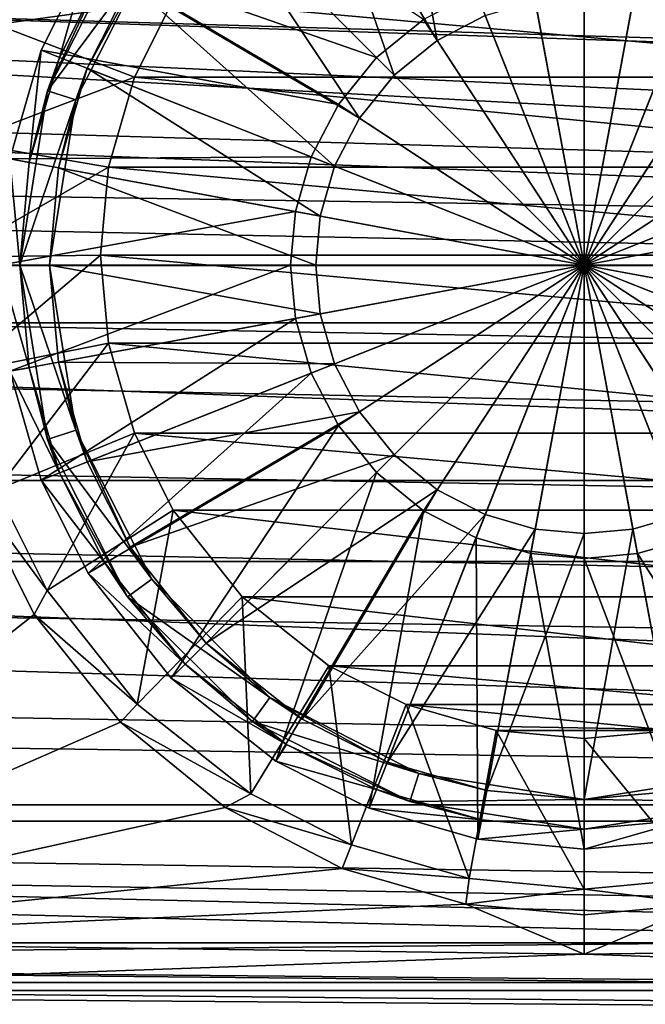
# Model space of a CAD drawing. Header units: metres. Extents: x -1004 to 0, y -708 to 0.
# Tile 37 of 123: x -559 to -496, y -648 to -549. Entities that reach past the tile are written whole.
import ezdxf

# ---------------------------------------------------------------- set-up
doc = ezdxf.new("R2010")
doc.units = ezdxf.units.M

msp = doc.modelspace()

# ---------------------------------------------------------------- linework, layer by layer
at = {"layer": 'top0123410'}
for points in [[(-103.835175, -579.368164, 2141.365967), (-861.507385, -550.832275, 2160.918945), (-820.797791, -540.0271, 2167.143799)], [(-183.251602, -540.0271, 2167.143799), (-142.542007, -550.832275, 2160.918945), (-820.797791, -540.0271, 2167.143799)], [(-142.542007, -550.832275, 2160.918945), (-122.587112, -563.486084, 2152.842285), (-820.797791, -540.0271, 2167.143799)], [(-820.797791, -540.0271, 2167.143799), (-122.587112, -563.486084, 2152.842285), (-103.835175, -579.368164, 2141.365967)], [(-820.797791, -540.828064, 2169.999756), (-861.060242, -551.227539, 2164.058594), (-110.421417, -573.584229, 2149.328857)], [(-110.421417, -573.584229, 2149.328857), (-125.750549, -561.631348, 2157.554688), (-820.797791, -540.828064, 2169.999756)], [(-125.750549, -561.631348, 2157.554688), (-142.989136, -551.227539, 2164.058594), (-820.797791, -540.828064, 2169.999756)], [(-820.797791, -540.828064, 2169.999756), (-142.989136, -551.227539, 2164.058594), (-183.251602, -540.828064, 2169.999756)], [(-881.46228, -563.486084, 2152.842285), (-861.507385, -550.832275, 2160.918945), (-103.835175, -579.368164, 2141.365967)], [(-861.060242, -551.227539, 2164.058594), (-878.298828, -561.631348, 2157.554688), (-110.421417, -573.584229, 2149.328857)], [(-110.421417, -573.584229, 2149.328857), (-878.298828, -561.631348, 2157.554688), (-893.62793, -573.584229, 2149.328857)], [(-900.213257, -579.36731, 2141.366699), (-881.46228, -563.486084, 2152.842285), (-103.835175, -579.368164, 2141.365967)], [(-909.2995, -588.380432, 2137.897949), (-81.185715, -603.50061, 2124.563965), (-893.62793, -573.584229, 2149.328857)], [(-81.185715, -603.50061, 2124.563965), (-94.749847, -588.380432, 2137.897949), (-893.62793, -573.584229, 2149.328857)], [(-893.62793, -573.584229, 2149.328857), (-94.749847, -588.380432, 2137.897949), (-110.421417, -573.584229, 2149.328857)], [(-915.535095, -595.290283, 2128.132324), (-900.213257, -579.36731, 2141.366699), (-88.515694, -595.288635, 2128.133789)], [(-900.213257, -579.36731, 2141.366699), (-103.835175, -579.368164, 2141.365967), (-88.515694, -595.288635, 2128.133789)], [(-909.2995, -588.380432, 2137.897949), (-922.863647, -603.50061, 2124.563965), (-81.185715, -603.50061, 2124.563965)], [(-929.521118, -612.724854, 2111.231445), (-915.535095, -595.290283, 2128.132324), (-64.493912, -628.053528, 2093.727783)], [(-915.535095, -595.290283, 2128.132324), (-88.515694, -595.288635, 2128.133789), (-74.528259, -612.724854, 2111.231445)], [(-64.493912, -628.053528, 2093.727783), (-915.535095, -595.290283, 2128.132324), (-74.528259, -612.724854, 2111.231445)], [(-922.863647, -603.50061, 2124.563965), (-933.138916, -616.819275, 2111.159668), (-62.438725, -629.733337, 2096.331055)], [(-922.863647, -603.50061, 2124.563965), (-70.910439, -616.819275, 2111.159668), (-81.185715, -603.50061, 2124.563965)], [(-70.910439, -616.819275, 2111.159668), (-922.863647, -603.50061, 2124.563965), (-62.438725, -629.733337, 2096.331055)], [(-939.55542, -628.053406, 2093.727783), (-929.521118, -612.724854, 2111.231445), (-64.493912, -628.053528, 2093.727783)], [(-62.438725, -629.733337, 2096.331055), (-933.138916, -616.819275, 2111.159668), (-941.610657, -629.733337, 2096.331055)], [(-946.368103, -641.664001, 2075.415039), (-939.55542, -628.053406, 2093.727783), (-54.193558, -649.662598, 2063.023682)], [(-54.193558, -649.662598, 2063.023682), (-939.55542, -628.053406, 2093.727783), (-57.681248, -641.664001, 2075.415039)], [(-939.55542, -628.053406, 2093.727783), (-64.493912, -628.053528, 2093.727783), (-57.681248, -641.664001, 2075.415039)], [(-949.265869, -644.735474, 2076.154297), (-51.722702, -651.754395, 2065.279785), (-941.610657, -629.733337, 2096.331055)], [(-51.722702, -651.754395, 2065.279785), (-54.78347, -644.735474, 2076.154297), (-941.610657, -629.733337, 2096.331055)], [(-941.610657, -629.733337, 2096.331055), (-54.78347, -644.735474, 2076.154297), (-62.438725, -629.733337, 2096.331055)], [(-949.855835, -649.662598, 2063.023682), (-946.368103, -641.664001, 2075.415039), (-54.193558, -649.662598, 2063.023682)], [(-949.265869, -644.735474, 2076.154297), (-952.32666, -651.754395, 2065.279785), (-51.722702, -651.754395, 2065.279785)]]:
    msp.add_3dface(points, dxfattribs=at)
at = {"layer": 'top0123421'}
for points in [[(-530.517395, -527.665039, 104.382034), (-521.90155, -523.327576, 104.382034), (-516.864502, -550.838013, 108.182106)], [(-521.90155, -523.327576, 104.382034), (-512.007141, -548.321594, 108.182106), (-516.864502, -550.838013, 108.182106)], [(-540.208618, -535.352539, 104.382034), (-530.517395, -527.665039, 104.382034), (-521.200745, -554.360474, 108.182106)], [(-530.517395, -527.665039, 104.382034), (-516.864502, -550.838013, 108.182106), (-521.200745, -554.360474, 108.182106)], [(-543.744141, -531.817078, 106.452499), (-552.144958, -542.408081, 106.452499), (-522.992065, -552.569092, 110.948647)], [(-543.744141, -531.817078, 106.452499), (-522.992065, -552.569092, 110.948647), (-518.250793, -548.717651, 110.948647)], [(-547.896179, -545.043823, 104.382034), (-540.208618, -535.352539, 104.382034), (-524.723145, -558.696655, 108.182106)], [(-540.208618, -535.352539, 104.382034), (-521.200745, -554.360474, 108.182106), (-524.723145, -558.696655, 108.182106)], [(-548.138855, -540.032593, 96.509148), (-556.235107, -555.922363, 96.509148), (-550.445496, -543.462341, 103.797249)], [(-548.138855, -540.032593, 96.509148), (-545.711792, -541.795898, 96.509148), (-556.235107, -555.922363, 96.509148)], [(-545.711792, -541.795898, 96.509148), (-553.381897, -556.849426, 96.509148), (-556.235107, -555.922363, 96.509148)], [(-545.711792, -541.795898, 96.509148), (-552.233582, -553.659668, 104.382034), (-553.381897, -556.849426, 96.509148)], [(-545.711792, -541.795898, 96.509148), (-547.896179, -545.043823, 104.382034), (-552.233582, -553.659668, 104.382034)], [(-552.144958, -542.408081, 106.452499), (-556.882507, -551.819214, 106.452507), (-526.843567, -557.310364, 110.948647)], [(-555.02301, -552.555359, 103.797256), (-556.882507, -551.819214, 103.389137), (-552.144958, -542.408081, 103.389137)], [(-552.144958, -542.408081, 103.389137), (-556.882507, -551.819214, 103.389137), (-552.144958, -542.408081, 106.452499)], [(-552.144958, -542.408081, 106.452499), (-556.882507, -551.819214, 103.389137), (-556.882507, -551.819214, 106.452507)], [(-550.445496, -543.462341, 103.797249), (-555.02301, -552.555359, 103.797256), (-552.144958, -542.408081, 103.389137)], [(-552.144958, -542.408081, 106.452499), (-526.843567, -557.310364, 110.948647), (-522.992065, -552.569092, 110.948647)], [(-550.445496, -543.462341, 103.797249), (-556.235107, -555.922363, 96.509148), (-555.02301, -552.555359, 103.797256)], [(-502.024872, -543.884216, 110.948647), (-507.420441, -544.379211, 110.948647), (-502.024872, -573.536316, 112.452507)], [(-496.629272, -544.379211, 110.948647), (-502.024872, -543.884216, 110.948647), (-502.024872, -573.536316, 112.452507)], [(-552.233582, -553.659668, 104.382034), (-547.896179, -545.043823, 104.382034), (-527.239563, -563.554077, 108.182106)], [(-547.896179, -545.043823, 104.382034), (-524.723145, -558.696655, 108.182106), (-527.239563, -563.554077, 108.182106)], [(-507.420441, -544.379211, 110.948647), (-512.939636, -545.966125, 110.948647), (-502.024872, -573.536316, 112.452507)], [(-491.110077, -545.966125, 110.948647), (-496.629272, -544.379211, 110.948647), (-502.024872, -573.536316, 112.452507)], [(-512.939636, -545.966125, 110.948647), (-518.250793, -548.717651, 110.948647), (-502.024872, -573.536316, 112.452507)], [(-485.79892, -548.717651, 110.948647), (-491.110077, -545.966125, 110.948647), (-502.024872, -573.536316, 112.452507)], [(-512.007141, -548.321594, 108.182106), (-506.959473, -546.8703, 108.182106), (-502.024872, -573.536316, 109.452507)], [(-506.959473, -546.8703, 108.182106), (-502.024872, -546.417542, 108.182106), (-502.024872, -573.536316, 109.452507)], [(-502.024872, -546.417542, 108.182106), (-497.09024, -546.8703, 108.182106), (-502.024872, -573.536316, 109.452507)], [(-497.09024, -546.8703, 108.182106), (-492.042603, -548.321594, 108.182106), (-502.024872, -573.536316, 109.452507)], [(-518.250793, -548.717651, 110.948647), (-522.992065, -552.569092, 110.948647), (-502.024872, -573.536316, 112.452507)], [(-516.864502, -550.838013, 108.182106), (-512.007141, -548.321594, 108.182106), (-502.024872, -573.536316, 109.452507)], [(-492.042603, -548.321594, 108.182106), (-487.185211, -550.838013, 108.182106), (-502.024872, -573.536316, 109.452507)], [(-481.057648, -552.569092, 110.948647), (-485.79892, -548.717651, 110.948647), (-502.024872, -573.536316, 112.452507)], [(-521.200745, -554.360474, 108.182106), (-516.864502, -550.838013, 108.182106), (-502.024872, -573.536316, 109.452507)], [(-487.185211, -550.838013, 108.182106), (-482.848999, -554.360474, 108.182106), (-502.024872, -573.536316, 109.452507)], [(-556.882507, -551.819214, 106.452507), (-560.039795, -562.800171, 106.452507), (-529.595032, -562.621521, 110.948647)], [(-558.073181, -563.164124, 103.797256), (-560.039795, -562.800171, 103.389137), (-556.882507, -551.819214, 103.389137)], [(-556.882507, -551.819214, 103.389137), (-560.039795, -562.800171, 103.389137), (-556.882507, -551.819214, 106.452507)], [(-556.882507, -551.819214, 106.452507), (-560.039795, -562.800171, 103.389137), (-560.039795, -562.800171, 106.452507)], [(-555.02301, -552.555359, 103.797256), (-558.073181, -563.164124, 103.797256), (-556.882507, -551.819214, 103.389137)], [(-556.882507, -551.819214, 106.452507), (-529.595032, -562.621521, 110.948647), (-526.843567, -557.310364, 110.948647)], [(-556.235107, -555.922363, 96.509148), (-558.073181, -563.164124, 103.797256), (-555.02301, -552.555359, 103.797256)], [(-522.992065, -552.569092, 110.948647), (-526.843567, -557.310364, 110.948647), (-502.024872, -573.536316, 112.452507)], [(-477.206177, -557.310364, 110.948647), (-481.057648, -552.569092, 110.948647), (-502.024872, -573.536316, 112.452507)], [(-555.123291, -563.710022, 104.382042), (-552.233582, -553.659668, 104.382034), (-528.690918, -568.601685, 108.182106)], [(-552.233582, -553.659668, 104.382034), (-555.123291, -563.710022, 104.382042), (-553.381897, -556.849426, 96.509148)], [(-552.233582, -553.659668, 104.382034), (-527.239563, -563.554077, 108.182106), (-528.690918, -568.601685, 108.182106)], [(-524.723145, -558.696655, 108.182106), (-521.200745, -554.360474, 108.182106), (-502.024872, -573.536316, 109.452507)], [(-482.848999, -554.360474, 108.182106), (-479.326569, -558.696655, 108.182106), (-502.024872, -573.536316, 109.452507)], [(-556.235107, -555.922363, 96.509148), (-559.024841, -573.536316, 96.509148), (-558.073181, -563.164124, 103.797256)], [(-556.235107, -555.922363, 96.509148), (-553.381897, -556.849426, 96.509148), (-559.024841, -573.536316, 96.509148)], [(-553.381897, -556.849426, 96.509148), (-556.024841, -573.536316, 96.509148), (-559.024841, -573.536316, 96.509148)], [(-553.381897, -556.849426, 96.509148), (-555.123291, -563.710022, 104.382042), (-556.024841, -573.536316, 96.509148)], [(-526.843567, -557.310364, 110.948647), (-529.595032, -562.621521, 110.948647), (-502.024872, -573.536316, 112.452507)], [(-474.454681, -562.621521, 110.948647), (-477.206177, -557.310364, 110.948647), (-502.024872, -573.536316, 112.452507)], [(-527.239563, -563.554077, 108.182106), (-524.723145, -558.696655, 108.182106), (-502.024872, -573.536316, 109.452507)], [(-479.326569, -558.696655, 108.182106), (-476.81015, -563.554077, 108.182106), (-502.024872, -573.536316, 109.452507)], [(-560.039795, -562.800171, 106.452507), (-561.02478, -573.536316, 106.452507), (-531.181946, -568.140747, 110.948647)], [(-559.024841, -573.536316, 103.797256), (-561.02478, -573.536316, 103.389137), (-560.039795, -562.800171, 103.389137)], [(-560.039795, -562.800171, 106.452507), (-531.181946, -568.140747, 110.948647), (-529.595032, -562.621521, 110.948647)], [(-558.073181, -563.164124, 103.797256), (-559.024841, -573.536316, 103.797256), (-560.039795, -562.800171, 103.389137)], [(-529.595032, -562.621521, 110.948647), (-531.181946, -568.140747, 110.948647), (-502.024872, -573.536316, 112.452507)], [(-472.867767, -568.140747, 110.948647), (-474.454681, -562.621521, 110.948647), (-502.024872, -573.536316, 112.452507)], [(-559.024841, -573.536316, 96.509148), (-559.024841, -573.536316, 103.797256), (-558.073181, -563.164124, 103.797256)], [(-556.024841, -573.536316, 104.382042), (-555.123291, -563.710022, 104.382042), (-529.143616, -573.536316, 108.182106)], [(-555.123291, -563.710022, 104.382042), (-556.024841, -573.536316, 104.382042), (-556.024841, -573.536316, 96.509148)], [(-555.123291, -563.710022, 104.382042), (-528.690918, -568.601685, 108.182106), (-529.143616, -573.536316, 108.182106)], [(-528.690918, -568.601685, 108.182106), (-527.239563, -563.554077, 108.182106), (-502.024872, -573.536316, 109.452507)], [(-476.81015, -563.554077, 108.182106), (-475.358826, -568.601685, 108.182106), (-502.024872, -573.536316, 109.452507)], [(-561.02478, -573.536316, 106.452507), (-531.677002, -573.536316, 110.948647), (-531.181946, -568.140747, 110.948647)], [(-531.181946, -568.140747, 110.948647), (-531.677002, -573.536316, 110.948647), (-502.024872, -573.536316, 112.452507)], [(-529.143616, -573.536316, 108.182106), (-528.690918, -568.601685, 108.182106), (-502.024872, -573.536316, 109.452507)], [(-472.372742, -573.536316, 110.948647), (-472.867767, -568.140747, 110.948647), (-502.024872, -573.536316, 112.452507)], [(-475.358826, -568.601685, 108.182106), (-474.906097, -573.536316, 108.182106), (-502.024872, -573.536316, 109.452507)], [(-561.02478, -573.536316, 106.452507), (-560.039795, -584.272461, 106.452507), (-531.677002, -573.536316, 110.948647)], [(-560.039795, -584.272461, 103.389137), (-561.02478, -573.536316, 103.389137), (-558.073181, -583.908569, 103.797256)], [(-561.02478, -573.536316, 103.389137), (-559.024841, -573.536316, 103.797256), (-558.073181, -583.908569, 103.797256)], [(-560.039795, -584.272461, 106.452507), (-531.181946, -578.931885, 110.948647), (-531.677002, -573.536316, 110.948647)], [(-556.235107, -591.150269, 96.509148), (-558.073181, -583.908569, 103.797256), (-559.024841, -573.536316, 96.509148)], [(-558.073181, -583.908569, 103.797256), (-559.024841, -573.536316, 103.797256), (-559.024841, -573.536316, 96.509148)], [(-559.024841, -573.536316, 96.509148), (-556.024841, -573.536316, 96.509148), (-553.381897, -590.223267, 96.509148)], [(-556.235107, -591.150269, 96.509148), (-559.024841, -573.536316, 96.509148), (-553.381897, -590.223267, 96.509148)], [(-555.123291, -583.36261, 104.382042), (-556.024841, -573.536316, 104.382042), (-528.690918, -578.470947, 108.182106)], [(-556.024841, -573.536316, 104.382042), (-529.143616, -573.536316, 108.182106), (-528.690918, -578.470947, 108.182106)], [(-553.381897, -590.223267, 96.509148), (-556.024841, -573.536316, 96.509148), (-555.123291, -583.36261, 104.382042)], [(-556.024841, -573.536316, 96.509148), (-556.024841, -573.536316, 104.382042), (-555.123291, -583.36261, 104.382042)], [(-531.677002, -573.536316, 110.948647), (-531.181946, -578.931885, 110.948647), (-502.024872, -573.536316, 112.452507)], [(-531.181946, -578.931885, 110.948647), (-529.595032, -584.451111, 110.948647), (-502.024872, -573.536316, 112.452507)], [(-529.595032, -584.451111, 110.948647), (-526.843567, -589.762268, 110.948647), (-502.024872, -573.536316, 112.452507)], [(-528.690918, -578.470947, 108.182106), (-529.143616, -573.536316, 108.182106), (-502.024872, -573.536316, 109.452507)], [(-527.239563, -583.518616, 108.182106), (-528.690918, -578.470947, 108.182106), (-502.024872, -573.536316, 109.452507)], [(-524.723145, -588.375977, 108.182106), (-527.239563, -583.518616, 108.182106), (-502.024872, -573.536316, 109.452507)], [(-526.843567, -589.762268, 110.948647), (-522.992065, -594.50354, 110.948647), (-502.024872, -573.536316, 112.452507)], [(-521.200745, -592.712158, 108.182106), (-524.723145, -588.375977, 108.182106), (-502.024872, -573.536316, 109.452507)], [(-522.992065, -594.50354, 110.948647), (-518.250793, -598.355042, 110.948647), (-502.024872, -573.536316, 112.452507)], [(-516.864502, -596.234619, 108.182106), (-521.200745, -592.712158, 108.182106), (-502.024872, -573.536316, 109.452507)], [(-518.250793, -598.355042, 110.948647), (-512.939636, -601.106506, 110.948647), (-502.024872, -573.536316, 112.452507)], [(-512.007141, -598.751038, 108.182106), (-516.864502, -596.234619, 108.182106), (-502.024872, -573.536316, 109.452507)], [(-512.939636, -601.106506, 110.948647), (-507.420441, -602.69342, 110.948647), (-502.024872, -573.536316, 112.452507)], [(-506.959473, -600.202332, 108.182106), (-512.007141, -598.751038, 108.182106), (-502.024872, -573.536316, 109.452507)], [(-507.420441, -602.69342, 110.948647), (-502.024872, -603.188416, 110.948647), (-502.024872, -573.536316, 112.452507)], [(-502.024872, -600.65509, 108.182106), (-506.959473, -600.202332, 108.182106), (-502.024872, -573.536316, 109.452507)], [(-502.024872, -603.188416, 110.948647), (-496.629272, -602.69342, 110.948647), (-502.024872, -573.536316, 112.452507)], [(-496.629272, -602.69342, 110.948647), (-491.110077, -601.106506, 110.948647), (-502.024872, -573.536316, 112.452507)], [(-491.110077, -601.106506, 110.948647), (-485.79892, -598.355042, 110.948647), (-502.024872, -573.536316, 112.452507)], [(-485.79892, -598.355042, 110.948647), (-481.057648, -594.50354, 110.948647), (-502.024872, -573.536316, 112.452507)], [(-481.057648, -594.50354, 110.948647), (-477.206177, -589.762268, 110.948647), (-502.024872, -573.536316, 112.452507)], [(-477.206177, -589.762268, 110.948647), (-474.454681, -584.451111, 110.948647), (-502.024872, -573.536316, 112.452507)], [(-474.454681, -584.451111, 110.948647), (-472.867767, -578.931885, 110.948647), (-502.024872, -573.536316, 112.452507)], [(-472.867767, -578.931885, 110.948647), (-472.372742, -573.536316, 110.948647), (-502.024872, -573.536316, 112.452507)], [(-474.906097, -573.536316, 108.182106), (-475.358826, -578.470947, 108.182106), (-502.024872, -573.536316, 109.452507)], [(-475.358826, -578.470947, 108.182106), (-476.81015, -583.518616, 108.182106), (-502.024872, -573.536316, 109.452507)], [(-476.81015, -583.518616, 108.182106), (-479.326569, -588.375977, 108.182106), (-502.024872, -573.536316, 109.452507)], [(-479.326569, -588.375977, 108.182106), (-482.848999, -592.712158, 108.182106), (-502.024872, -573.536316, 109.452507)], [(-482.848999, -592.712158, 108.182106), (-487.185211, -596.234619, 108.182106), (-502.024872, -573.536316, 109.452507)], [(-487.185211, -596.234619, 108.182106), (-492.042603, -598.751038, 108.182106), (-502.024872, -573.536316, 109.452507)], [(-492.042603, -598.751038, 108.182106), (-497.09024, -600.202332, 108.182106), (-502.024872, -573.536316, 109.452507)], [(-497.09024, -600.202332, 108.182106), (-502.024872, -600.65509, 108.182106), (-502.024872, -573.536316, 109.452507)], [(-555.123291, -583.36261, 104.382042), (-528.690918, -578.470947, 108.182106), (-527.239563, -583.518616, 108.182106)], [(-560.039795, -584.272461, 106.452507), (-556.882507, -595.253418, 106.452507), (-531.181946, -578.931885, 110.948647)], [(-556.882507, -595.253418, 106.452507), (-529.595032, -584.451111, 110.948647), (-531.181946, -578.931885, 110.948647)], [(-552.233582, -593.413025, 104.382042), (-555.123291, -583.36261, 104.382042), (-527.239563, -583.518616, 108.182106)], [(-553.381897, -590.223267, 96.509148), (-555.123291, -583.36261, 104.382042), (-552.233582, -593.413025, 104.382042)], [(-552.233582, -593.413025, 104.382042), (-527.239563, -583.518616, 108.182106), (-524.723145, -588.375977, 108.182106)], [(-560.039795, -584.272461, 103.389137), (-558.073181, -583.908569, 103.797256), (-555.02301, -594.517273, 103.797256)], [(-556.882507, -595.253418, 103.389137), (-560.039795, -584.272461, 103.389137), (-555.02301, -594.517273, 103.797256)], [(-556.882507, -595.253418, 106.452507), (-560.039795, -584.272461, 106.452507), (-556.882507, -595.253418, 103.389137)], [(-556.882507, -595.253418, 103.389137), (-560.039795, -584.272461, 106.452507), (-560.039795, -584.272461, 103.389137)], [(-555.02301, -594.517273, 103.797256), (-558.073181, -583.908569, 103.797256), (-556.235107, -591.150269, 96.509148)], [(-556.882507, -595.253418, 106.452507), (-552.144958, -604.664551, 106.452507), (-529.595032, -584.451111, 110.948647)], [(-552.144958, -604.664551, 106.452507), (-526.843567, -589.762268, 110.948647), (-529.595032, -584.451111, 110.948647)], [(-547.896179, -602.02887, 104.382042), (-552.233582, -593.413025, 104.382042), (-524.723145, -588.375977, 108.182106)], [(-547.896179, -602.02887, 104.382042), (-524.723145, -588.375977, 108.182106), (-521.200745, -592.712158, 108.182106)], [(-552.144958, -604.664551, 106.452507), (-543.744141, -615.255554, 106.452507), (-526.843567, -589.762268, 110.948647)], [(-543.744141, -615.255554, 106.452507), (-522.992065, -594.50354, 110.948647), (-526.843567, -589.762268, 110.948647)], [(-545.711792, -605.276733, 96.509148), (-556.235107, -591.150269, 96.509148), (-553.381897, -590.223267, 96.509148)], [(-545.711792, -605.276733, 96.509148), (-553.381897, -590.223267, 96.509148), (-547.896179, -602.02887, 104.382042)], [(-547.896179, -602.02887, 104.382042), (-553.381897, -590.223267, 96.509148), (-552.233582, -593.413025, 104.382042)], [(-548.138855, -607.0401, 96.509148), (-555.02301, -594.517273, 103.797256), (-556.235107, -591.150269, 96.509148)], [(-548.138855, -607.0401, 96.509148), (-556.235107, -591.150269, 96.509148), (-545.711792, -605.276733, 96.509148)], [(-540.208618, -611.720093, 104.382042), (-547.896179, -602.02887, 104.382042), (-521.200745, -592.712158, 108.182106)], [(-540.208618, -611.720093, 104.382042), (-521.200745, -592.712158, 108.182106), (-516.864502, -596.234619, 108.182106)], [(-556.882507, -595.253418, 103.389137), (-555.02301, -594.517273, 103.797256), (-550.445496, -603.610291, 103.797256)], [(-548.138855, -607.0401, 96.509148), (-550.445496, -603.610291, 103.797256), (-555.02301, -594.517273, 103.797256)], [(-543.744141, -615.255554, 106.452507), (-533.153137, -623.656433, 106.452507), (-522.992065, -594.50354, 110.948647)], [(-533.153137, -623.656433, 106.452507), (-518.250793, -598.355042, 110.948647), (-522.992065, -594.50354, 110.948647)], [(-552.144958, -604.664551, 103.389137), (-556.882507, -595.253418, 103.389137), (-550.445496, -603.610291, 103.797256)], [(-552.144958, -604.664551, 106.452507), (-556.882507, -595.253418, 106.452507), (-552.144958, -604.664551, 103.389137)], [(-552.144958, -604.664551, 103.389137), (-556.882507, -595.253418, 106.452507), (-556.882507, -595.253418, 103.389137)], [(-530.517395, -619.407593, 104.382042), (-540.208618, -611.720093, 104.382042), (-516.864502, -596.234619, 108.182106)], [(-530.517395, -619.407593, 104.382042), (-516.864502, -596.234619, 108.182106), (-512.007141, -598.751038, 108.182106)], [(-533.153137, -623.656433, 106.452507), (-523.741943, -628.393982, 106.452507), (-518.250793, -598.355042, 110.948647)], [(-521.90155, -623.745056, 104.382042), (-530.517395, -619.407593, 104.382042), (-512.007141, -598.751038, 108.182106)], [(-523.741943, -628.393982, 106.452507), (-512.939636, -601.106506, 110.948647), (-518.250793, -598.355042, 110.948647)], [(-521.90155, -623.745056, 104.382042), (-512.007141, -598.751038, 108.182106), (-506.959473, -600.202332, 108.182106)], [(-492.198547, -626.634766, 104.382042), (-497.09024, -600.202332, 108.182106), (-492.042603, -598.751038, 108.182106)], [(-511.851196, -626.634766, 104.382042), (-521.90155, -623.745056, 104.382042), (-506.959473, -600.202332, 108.182106)], [(-511.851196, -626.634766, 104.382042), (-506.959473, -600.202332, 108.182106), (-502.024872, -600.65509, 108.182106)], [(-502.024872, -627.536316, 104.382042), (-511.851196, -626.634766, 104.382042), (-502.024872, -600.65509, 108.182106)], [(-492.198547, -626.634766, 104.382042), (-502.024872, -627.536316, 104.382042), (-497.09024, -600.202332, 108.182106)], [(-502.024872, -627.536316, 104.382042), (-502.024872, -600.65509, 108.182106), (-497.09024, -600.202332, 108.182106)], [(-523.741943, -628.393982, 106.452507), (-512.761047, -631.551208, 106.452507), (-512.939636, -601.106506, 110.948647)], [(-512.761047, -631.551208, 106.452507), (-507.420441, -602.69342, 110.948647), (-512.939636, -601.106506, 110.948647)], [(-480.30777, -628.393982, 106.452507), (-491.110077, -601.106506, 110.948647), (-496.629272, -602.69342, 110.948647)], [(-540.208618, -611.720093, 104.382042), (-545.711792, -605.276733, 96.509148), (-547.896179, -602.02887, 104.382042)], [(-512.761047, -631.551208, 106.452507), (-502.024872, -632.536255, 106.452507), (-507.420441, -602.69342, 110.948647)], [(-502.024872, -632.536255, 106.452507), (-502.024872, -603.188416, 110.948647), (-507.420441, -602.69342, 110.948647)], [(-491.288727, -631.551208, 106.452507), (-496.629272, -602.69342, 110.948647), (-502.024872, -603.188416, 110.948647)], [(-491.288727, -631.551208, 106.452507), (-480.30777, -628.393982, 106.452507), (-496.629272, -602.69342, 110.948647)], [(-552.144958, -604.664551, 103.389137), (-550.445496, -603.610291, 103.797256), (-542.329956, -613.841431, 103.797256)], [(-542.329956, -613.841431, 103.797256), (-550.445496, -603.610291, 103.797256), (-548.138855, -607.0401, 96.509148)], [(-502.024872, -632.536255, 106.452507), (-491.288727, -631.551208, 106.452507), (-502.024872, -603.188416, 110.948647)], [(-543.744141, -615.255554, 103.389137), (-552.144958, -604.664551, 103.389137), (-542.329956, -613.841431, 103.797256)], [(-543.744141, -615.255554, 106.452507), (-552.144958, -604.664551, 106.452507), (-543.744141, -615.255554, 103.389137)], [(-543.744141, -615.255554, 103.389137), (-552.144958, -604.664551, 106.452507), (-552.144958, -604.664551, 103.389137)], [(-533.765259, -617.223267, 96.509148), (-548.138855, -607.0401, 96.509148), (-545.711792, -605.276733, 96.509148)], [(-533.765259, -617.223267, 96.509148), (-545.711792, -605.276733, 96.509148), (-540.208618, -611.720093, 104.382042)], [(-535.528625, -619.650269, 96.509148), (-542.329956, -613.841431, 103.797256), (-548.138855, -607.0401, 96.509148)], [(-535.528625, -619.650269, 96.509148), (-548.138855, -607.0401, 96.509148), (-533.765259, -617.223267, 96.509148)], [(-530.517395, -619.407593, 104.382042), (-533.765259, -617.223267, 96.509148), (-540.208618, -611.720093, 104.382042)], [(-543.744141, -615.255554, 103.389137), (-542.329956, -613.841431, 103.797256), (-532.098816, -621.956909, 103.797256)], [(-532.098816, -621.956909, 103.797256), (-542.329956, -613.841431, 103.797256), (-535.528625, -619.650269, 96.509148)], [(-533.153137, -623.656433, 103.389137), (-543.744141, -615.255554, 103.389137), (-532.098816, -621.956909, 103.797256)], [(-533.153137, -623.656433, 106.452507), (-543.744141, -615.255554, 106.452507), (-533.153137, -623.656433, 103.389137)], [(-533.153137, -623.656433, 103.389137), (-543.744141, -615.255554, 106.452507), (-543.744141, -615.255554, 103.389137)], [(-518.711792, -624.893372, 96.509148), (-535.528625, -619.650269, 96.509148), (-533.765259, -617.223267, 96.509148)], [(-518.711792, -624.893372, 96.509148), (-533.765259, -617.223267, 96.509148), (-521.90155, -623.745056, 104.382042)], [(-533.765259, -617.223267, 96.509148), (-530.517395, -619.407593, 104.382042), (-521.90155, -623.745056, 104.382042)], [(-519.638855, -627.746521, 96.509148), (-532.098816, -621.956909, 103.797256), (-535.528625, -619.650269, 96.509148)], [(-519.638855, -627.746521, 96.509148), (-535.528625, -619.650269, 96.509148), (-518.711792, -624.893372, 96.509148)], [(-533.153137, -623.656433, 103.389137), (-532.098816, -621.956909, 103.797256), (-523.005798, -626.534424, 103.797256)], [(-519.638855, -627.746521, 96.509148), (-523.005798, -626.534424, 103.797256), (-532.098816, -621.956909, 103.797256)], [(-523.741943, -628.393982, 103.389137), (-533.153137, -623.656433, 103.389137), (-523.005798, -626.534424, 103.797256)], [(-523.741943, -628.393982, 106.452507), (-533.153137, -623.656433, 106.452507), (-523.741943, -628.393982, 103.389137)], [(-523.741943, -628.393982, 103.389137), (-533.153137, -623.656433, 106.452507), (-533.153137, -623.656433, 103.389137)], [(-518.711792, -624.893372, 96.509148), (-521.90155, -623.745056, 104.382042), (-511.851196, -626.634766, 104.382042)], [(-502.024872, -627.536316, 96.509148), (-519.638855, -627.746521, 96.509148), (-518.711792, -624.893372, 96.509148)], [(-502.024872, -627.536316, 96.509148), (-518.711792, -624.893372, 96.509148), (-511.851196, -626.634766, 104.382042)], [(-485.337952, -624.893372, 96.509148), (-502.024872, -627.536316, 96.509148), (-492.198547, -626.634766, 104.382042)], [(-485.337952, -624.893372, 96.509148), (-484.410889, -627.746521, 96.509148), (-502.024872, -627.536316, 96.509148)], [(-523.741943, -628.393982, 103.389137), (-523.005798, -626.534424, 103.797256), (-512.397095, -629.584656, 103.797256)], [(-512.397095, -629.584656, 103.797256), (-523.005798, -626.534424, 103.797256), (-519.638855, -627.746521, 96.509148)], [(-502.024872, -627.536316, 96.509148), (-502.024872, -630.536316, 96.509148), (-519.638855, -627.746521, 96.509148)], [(-502.024872, -627.536316, 96.509148), (-511.851196, -626.634766, 104.382042), (-502.024872, -627.536316, 104.382042)], [(-492.198547, -626.634766, 104.382042), (-502.024872, -627.536316, 96.509148), (-502.024872, -627.536316, 104.382042)], [(-484.410889, -627.746521, 96.509148), (-502.024872, -630.536316, 96.509148), (-502.024872, -627.536316, 96.509148)], [(-512.761047, -631.551208, 103.389137), (-523.741943, -628.393982, 103.389137), (-512.397095, -629.584656, 103.797256)], [(-512.761047, -631.551208, 106.452507), (-523.741943, -628.393982, 106.452507), (-512.761047, -631.551208, 103.389137)], [(-512.761047, -631.551208, 103.389137), (-523.741943, -628.393982, 106.452507), (-523.741943, -628.393982, 103.389137)], [(-502.024872, -630.536316, 96.509148), (-512.397095, -629.584656, 103.797256), (-519.638855, -627.746521, 96.509148)], [(-484.410889, -627.746521, 96.509148), (-491.652649, -629.584656, 103.797256), (-502.024872, -630.536316, 96.509148)], [(-512.761047, -631.551208, 103.389137), (-512.397095, -629.584656, 103.797256), (-502.024872, -630.536316, 103.797256)], [(-502.024872, -630.536316, 96.509148), (-502.024872, -630.536316, 103.797256), (-512.397095, -629.584656, 103.797256)], [(-491.288727, -631.551208, 103.389137), (-502.024872, -632.536255, 103.389137), (-491.652649, -629.584656, 103.797256)], [(-502.024872, -632.536255, 103.389137), (-502.024872, -630.536316, 103.797256), (-491.652649, -629.584656, 103.797256)], [(-491.652649, -629.584656, 103.797256), (-502.024872, -630.536316, 103.797256), (-502.024872, -630.536316, 96.509148)], [(-502.024872, -632.536255, 103.389137), (-512.761047, -631.551208, 103.389137), (-502.024872, -630.536316, 103.797256)], [(-502.024872, -632.536255, 106.452507), (-512.761047, -631.551208, 103.389137), (-502.024872, -632.536255, 103.389137)], [(-502.024872, -632.536255, 106.452507), (-512.761047, -631.551208, 106.452507), (-512.761047, -631.551208, 103.389137)], [(-491.288727, -631.551208, 106.452507), (-502.024872, -632.536255, 103.389137), (-491.288727, -631.551208, 103.389137)], [(-491.288727, -631.551208, 106.452507), (-502.024872, -632.536255, 106.452507), (-502.024872, -632.536255, 103.389137)]]:
    msp.add_3dface(points, dxfattribs=at)
at = {"layer": 'top0123457'}
for points in [[(-486.36853, -642.016846, 193.389709), (-890.36853, -642.016846, 193.389709), (-486.36853, -642.016846, 2031.389771)], [(-890.36853, -642.016846, 193.389709), (-890.36853, -642.016846, 2031.389648), (-486.36853, -642.016846, 2031.389771)], [(-890.36853, -642.016846, 2031.389648), (-890.36853, -646.016846, 2031.389648), (-486.36853, -642.016846, 2031.389771)], [(-890.36853, -646.016846, 2031.389648), (-486.36853, -646.016846, 2031.389771), (-486.36853, -642.016846, 2031.389771)], [(-486.36853, -642.016846, 193.389709), (-486.36853, -646.016846, 193.389709), (-890.36853, -642.016846, 193.389709)], [(-486.36853, -646.016846, 193.389709), (-890.36853, -646.016846, 193.389709), (-890.36853, -642.016846, 193.389709)], [(-486.36853, -646.016846, 2031.389771), (-890.36853, -646.016846, 2031.389648), (-486.36853, -646.016846, 193.389709)], [(-890.36853, -646.016846, 2031.389648), (-890.36853, -646.016846, 193.389709), (-486.36853, -646.016846, 193.389709)]]:
    msp.add_3dface(points, dxfattribs=at)
at = {"layer": 'top0123459'}
for points in [[(-10, -10, 90), (-787.024658, -653.266907, 90), (-994.049377, -10, 90)], [(-217.024689, -653.266907, 90), (-787.024658, -653.266907, 90), (-10, -10, 90)], [(-935.200562, -525.999268, 109.156769), (-931.491699, -556.560425, 108.623322), (-557.155029, -536.790955, 108.968399)], [(-557.155029, -536.790955, 108.968399), (-931.491699, -556.560425, 108.623322), (-563.40802, -548.786743, 108.75901)], [(-563.40802, -548.786743, 108.75901), (-561.389221, -549.249573, 104.911133), (-557.155029, -536.790955, 108.968399)], [(-561.389221, -549.249573, 104.911133), (-556.263489, -539.072083, 105.172783), (-557.155029, -536.790955, 108.968399)], [(-543.53125, -546.750671, 96.330009), (-556.263489, -539.072083, 105.172783), (-561.389221, -549.249573, 104.911133)], [(-547.457703, -554.546936, 96.129578), (-543.53125, -546.750671, 96.330009), (-561.389221, -549.249573, 104.911133)], [(-456.591675, -554.546936, 96.129578), (-543.53125, -546.750671, 96.330009), (-547.457703, -554.546936, 96.129578)], [(-456.591675, -554.546936, 96.129578), (-460.518127, -546.750671, 96.330009), (-543.53125, -546.750671, 96.330009)], [(-547.457703, -554.546936, 96.129578), (-561.389221, -549.249573, 104.911133), (-564.807129, -561.129395, 104.605713)], [(-550.07251, -563.638306, 95.895851), (-547.457703, -554.546936, 96.129578), (-564.807129, -561.129395, 104.605713)], [(-453.976868, -563.638306, 95.895851), (-547.457703, -554.546936, 96.129578), (-550.07251, -563.638306, 95.895851)], [(-453.976868, -563.638306, 95.895851), (-456.591675, -554.546936, 96.129578), (-547.457703, -554.546936, 96.129578)], [(-550.07251, -563.638306, 95.895851), (-564.807129, -561.129395, 104.605713), (-565.874084, -572.746765, 104.307045)], [(-550.888306, -572.527039, 95.667336), (-550.07251, -563.638306, 95.895851), (-565.874084, -572.746765, 104.307045)], [(-453.161041, -572.527039, 95.667336), (-550.07251, -563.638306, 95.895851), (-550.888306, -572.527039, 95.667336)], [(-453.161041, -572.527039, 95.667336), (-453.976868, -563.638306, 95.895851), (-550.07251, -563.638306, 95.895851)], [(-550.888306, -572.527039, 95.667336), (-565.874084, -572.746765, 104.307045), (-564.808838, -584.359802, 104.008492)], [(-550.07251, -581.415771, 95.438812), (-550.888306, -572.527039, 95.667336), (-564.808838, -584.359802, 104.008492)], [(-453.976868, -581.415771, 95.438812), (-550.888306, -572.527039, 95.667336), (-550.07251, -581.415771, 95.438812)], [(-453.976868, -581.415771, 95.438812), (-453.161041, -572.527039, 95.667336), (-550.888306, -572.527039, 95.667336)], [(-550.07251, -581.415771, 95.438812), (-564.808838, -584.359802, 104.008492), (-561.392639, -596.240112, 103.703056)], [(-547.457703, -590.507141, 95.205086), (-550.07251, -581.415771, 95.438812), (-561.392639, -596.240112, 103.703056)], [(-456.591675, -590.507141, 95.205086), (-550.07251, -581.415771, 95.438812), (-547.457703, -590.507141, 95.205086)], [(-456.591675, -590.507141, 95.205086), (-453.976868, -581.415771, 95.438812), (-550.07251, -581.415771, 95.438812)], [(-547.457703, -590.507141, 95.205086), (-561.392639, -596.240112, 103.703056), (-556.266785, -606.420959, 103.441322)], [(-543.53125, -598.303406, 95.004654), (-547.457703, -590.507141, 95.205086), (-556.266785, -606.420959, 103.441322)], [(-460.518127, -598.303406, 95.004654), (-547.457703, -590.507141, 95.205086), (-543.53125, -598.303406, 95.004654)], [(-460.518127, -598.303406, 95.004654), (-456.591675, -590.507141, 95.205086), (-547.457703, -590.507141, 95.205086)], [(-599.573486, -641.873291, 107.134178), (-557.590515, -608.837952, 107.710808), (-564.005615, -595.948181, 107.935799)], [(-557.590515, -608.837952, 107.710808), (-556.266785, -606.420959, 103.441322), (-564.005615, -595.948181, 107.935799)], [(-556.266785, -606.420959, 103.441322), (-561.392639, -596.240112, 103.703056), (-564.005615, -595.948181, 107.935799)], [(-543.53125, -598.303406, 95.004654), (-556.266785, -606.420959, 103.441322), (-547.174683, -617.880981, 103.146698)], [(-536.576477, -607.067444, 94.779343), (-543.53125, -598.303406, 95.004654), (-547.174683, -617.880981, 103.146698)], [(-467.47287, -607.067444, 94.779343), (-543.53125, -598.303406, 95.004654), (-536.576477, -607.067444, 94.779343)], [(-467.47287, -607.067444, 94.779343), (-460.518127, -598.303406, 95.004654), (-543.53125, -598.303406, 95.004654)], [(-547.174683, -617.880981, 103.146698), (-556.266785, -606.420959, 103.441322), (-557.590515, -608.837952, 107.710808)], [(-536.576477, -607.067444, 94.779343), (-547.174683, -617.880981, 103.146698), (-535.710266, -626.97168, 102.912987)], [(-527.80957, -614.019897, 94.600601), (-536.576477, -607.067444, 94.779343), (-535.710266, -626.97168, 102.912987)], [(-476.239777, -614.019897, 94.600601), (-536.576477, -607.067444, 94.779343), (-527.80957, -614.019897, 94.600601)], [(-476.239777, -614.019897, 94.600601), (-467.47287, -607.067444, 94.779343), (-536.576477, -607.067444, 94.779343)], [(-548.86676, -619.699036, 107.521233), (-557.590515, -608.837952, 107.710808), (-599.573486, -641.873291, 107.134178)], [(-548.86676, -619.699036, 107.521233), (-547.174683, -617.880981, 103.146698), (-557.590515, -608.837952, 107.710808)], [(-527.80957, -614.019897, 94.600601), (-535.710266, -626.97168, 102.912987), (-525.52771, -632.095825, 102.78125)], [(-520.010742, -617.945068, 94.499687), (-527.80957, -614.019897, 94.600601), (-525.52771, -632.095825, 102.78125)], [(-484.038635, -617.945068, 94.499687), (-527.80957, -614.019897, 94.600601), (-520.010742, -617.945068, 94.499687)], [(-484.038635, -617.945068, 94.499687), (-476.239777, -614.019897, 94.600601), (-527.80957, -614.019897, 94.600601)], [(-535.710266, -626.97168, 102.912987), (-547.174683, -617.880981, 103.146698), (-548.86676, -619.699036, 107.521233)], [(-520.010742, -617.945068, 94.499687), (-525.52771, -632.095825, 102.78125), (-513.643738, -635.511719, 102.693436)], [(-510.916351, -620.559021, 94.432487), (-520.010742, -617.945068, 94.499687), (-513.643738, -635.511719, 102.693436)], [(-493.133026, -620.559021, 94.432487), (-520.010742, -617.945068, 94.499687), (-510.916351, -620.559021, 94.432487)], [(-493.133026, -620.559021, 94.432487), (-484.038635, -617.945068, 94.499687), (-520.010742, -617.945068, 94.499687)], [(-538.304443, -628.327209, 107.370621), (-548.86676, -619.699036, 107.521233), (-599.573486, -641.873291, 107.134178)], [(-538.304443, -628.327209, 107.370621), (-535.710266, -626.97168, 102.912987), (-548.86676, -619.699036, 107.521233)], [(-510.916351, -620.559021, 94.432487), (-513.643738, -635.511719, 102.693436), (-502.024689, -636.577454, 102.666031)], [(-502.024689, -621.374573, 94.411522), (-510.916351, -620.559021, 94.432487), (-502.024689, -636.577454, 102.666031)], [(-502.024689, -621.374573, 94.411522), (-493.133026, -620.559021, 94.432487), (-510.916351, -620.559021, 94.432487)], [(-490.40564, -635.511719, 102.693436), (-493.133026, -620.559021, 94.432487), (-502.024689, -621.374573, 94.411522)], [(-502.024689, -636.577454, 102.666031), (-490.40564, -635.511719, 102.693436), (-502.024689, -621.374573, 94.411522)], [(-525.52771, -632.095825, 102.78125), (-535.710266, -626.97168, 102.912987), (-538.304443, -628.327209, 107.370621)], [(-599.573486, -641.873291, 107.134178), (-526.452942, -634.500916, 107.262863), (-538.304443, -628.327209, 107.370621)], [(-526.452942, -634.500916, 107.262863), (-525.52771, -632.095825, 102.78125), (-538.304443, -628.327209, 107.370621)], [(-513.643738, -635.511719, 102.693436), (-525.52771, -632.095825, 102.78125), (-526.452942, -634.500916, 107.262863)], [(-513.959045, -638.09668, 107.200096), (-526.452942, -634.500916, 107.262863), (-599.573486, -641.873291, 107.134178)], [(-513.959045, -638.09668, 107.200096), (-513.643738, -635.511719, 102.693436), (-526.452942, -634.500916, 107.262863)], [(-502.024689, -636.577454, 102.666031), (-513.643738, -635.511719, 102.693436), (-513.959045, -638.09668, 107.200096)], [(-490.090485, -638.096741, 107.200096), (-490.40564, -635.511719, 102.693436), (-502.024689, -636.577454, 102.666031)], [(-502.024689, -639.184265, 107.181114), (-502.024689, -636.577454, 102.666031), (-513.959045, -638.09668, 107.200096)], [(-502.024689, -639.184265, 107.181114), (-490.090485, -638.096741, 107.200096), (-502.024689, -636.577454, 102.666031)], [(-502.024689, -643.159424, 107.111732), (-513.959045, -638.09668, 107.200096), (-599.573486, -641.873291, 107.134178)], [(-502.024689, -639.184265, 107.181114), (-513.959045, -638.09668, 107.200096), (-502.024689, -643.159424, 107.111732)], [(-490.090485, -638.096741, 107.200096), (-502.024689, -639.184265, 107.181114), (-502.024689, -643.159424, 107.111732)], [(-502.024689, -643.159424, 107.111732), (-404.475891, -641.873291, 107.134178), (-490.090485, -638.096741, 107.200096)], [(-502.024689, -643.159424, 107.111732), (-599.573486, -641.873291, 107.134178), (-605.149109, -646.814575, 135.096939)], [(-404.475891, -641.873291, 107.134178), (-502.024689, -643.159424, 107.111732), (-398.900116, -646.814575, 135.096939)], [(-398.900116, -646.814575, 135.096939), (-502.024689, -643.159424, 107.111732), (-605.149109, -646.814575, 135.096939)], [(-67.223724, -651.75592, 163.059708), (-605.149109, -646.814575, 135.096939), (-936.825439, -651.75592, 163.059708)], [(-398.900116, -646.814575, 135.096939), (-605.149109, -646.814575, 135.096939), (-67.223724, -651.75592, 163.059708)]]:
    msp.add_3dface(points, dxfattribs=at)

doc.saveas('drawing.dxf')
